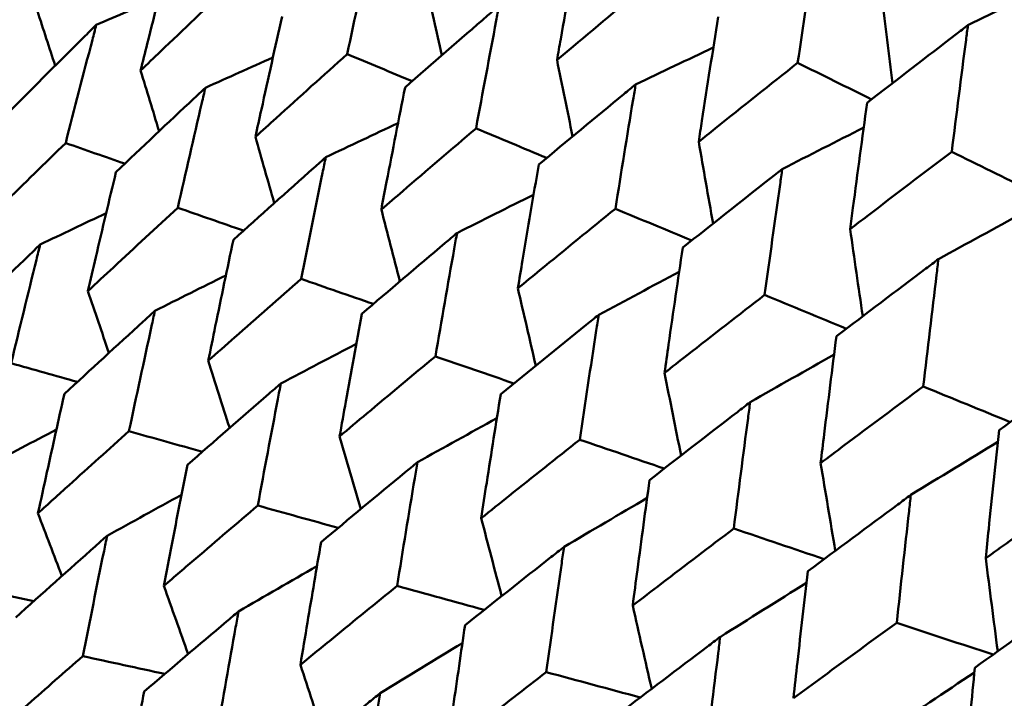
# Model space of a CAD drawing. Header units: millimetres. Extents: x 563 to 2732, y 83 to 2094.
# Tile 54 of 74: x 970.16 to 975.16, y 301.32 to 304.77. Entities that reach past the tile are written whole.
import ezdxf

# ---------------------------------------------------------------- set-up
doc = ezdxf.new("R2010")
doc.units = ezdxf.units.MM
doc.header["$LTSCALE"] = 10
doc.layers.add('Widoczne (ISO)', color=7, linetype='Continuous', lineweight=50)

msp = doc.modelspace()

# ---------------------------------------------------------------- linework, layer by layer
at = {"layer": 'Widoczne (ISO)'}
msp.add_circle((1001.597, 323.4797), 50, dxfattribs=at)
for points, knots in [([(971.819, 304.599), (971.857, 304.7793), (971.8955, 304.9593), (971.94, 305.1641), (971.9454, 305.1892), (971.9509, 305.2144)], [0.01044349, 0.01044349, 0.01044349, 0.01044349, 0.07085106, 0.07085106, 0.07930241, 0.07930241, 0.07930241, 0.07930241]), ([(972.9978, 305.1946), (972.9659, 305.0214), (972.9344, 304.8479), (972.8972, 304.6391), (972.8909, 304.6041), (972.8847, 304.569)], [0.00418374, 0.00418374, 0.00418374, 0.00418374, 0.06147247, 0.06147247, 0.07302352, 0.07302352, 0.07302352, 0.07302352]), ([(974.1071, 304.5541), (974.1348, 304.7416), (974.1628, 304.9289), (974.1951, 305.1406), (974.1988, 305.1653), (974.2026, 305.1899)], [0.00523804, 0.00523804, 0.00523804, 0.00523804, 0.06606705, 0.06606705, 0.07409033, 0.07409033, 0.07409033, 0.07409033]), ([(970.9208, 305.1176), (970.8813, 304.9625), (970.8422, 304.8072), (970.7922, 304.606), (970.7809, 304.5604), (970.7697, 304.5148)], [0.00838421, 0.00838421, 0.00838421, 0.00838421, 0.06155515, 0.06155515, 0.07712864, 0.07712864, 0.07712864, 0.07712864]), ([(970.7697, 304.5148), (970.8035, 304.5474), (970.8374, 304.5799), (970.9873, 304.7234), (971.1037, 304.8341), (971.2204, 304.9446)], [0.04598621, 0.04598621, 0.04598621, 0.04598621, 0.06155279, 0.06155279, 0.11473062, 0.11473062, 0.11473062, 0.11473062]), ([(972.8847, 304.569), (972.9119, 304.5919), (972.9392, 304.6148), (973.1018, 304.7512), (973.2376, 304.8645), (973.3738, 304.9775)], [0.04993807, 0.04993807, 0.04993807, 0.04993807, 0.0614821, 0.0614821, 0.11877783, 0.11877783, 0.11877783, 0.11877783]), ([(972.5905, 304.8451), (972.5709, 304.8282), (972.5513, 304.8112), (972.3915, 304.673), (972.2518, 304.5514), (972.1126, 304.4295)], [0.06241522, 0.06241522, 0.06241522, 0.06241522, 0.0708546, 0.0708546, 0.13127416, 0.13127416, 0.13127416, 0.13127416]), ([(972.4734, 304.2212), (972.5071, 304.404), (972.5413, 304.5865), (972.5808, 304.7941), (972.5856, 304.8196), (972.5905, 304.8451)], [0.01044349, 0.01044349, 0.01044349, 0.01044349, 0.07085106, 0.07085106, 0.07930241, 0.07930241, 0.07930241, 0.07930241]), ([(971.4881, 304.79), (971.4527, 304.6326), (971.4176, 304.4749), (971.3729, 304.2708), (971.3628, 304.2245), (971.3527, 304.1782)], [0.00838421, 0.00838421, 0.00838421, 0.00838421, 0.06155515, 0.06155515, 0.07712864, 0.07712864, 0.07712864, 0.07712864]), ([(970.5445, 304.7474), (970.5259, 304.7289), (970.5073, 304.7105), (970.3607, 304.565), (970.2332, 304.4375), (970.1063, 304.3098)], [0.06686277, 0.06686277, 0.06686277, 0.06686277, 0.07557848, 0.07557848, 0.13558897, 0.13558897, 0.13558897, 0.13558897]), ([(970.3889, 304.1466), (970.4336, 304.3218), (970.4788, 304.4967), (970.5311, 304.6966), (970.5378, 304.722), (970.5445, 304.7474)], [0.01556037, 0.01556037, 0.01556037, 0.01556037, 0.07555527, 0.07555527, 0.08428623, 0.08428623, 0.08428623, 0.08428623]), ([(973.7033, 304.7872), (973.6754, 304.6117), (973.6478, 304.436), (973.6152, 304.2246), (973.6097, 304.1891), (973.6043, 304.1536)], [0.00418374, 0.00418374, 0.00418374, 0.00418374, 0.06147247, 0.06147247, 0.07302352, 0.07302352, 0.07302352, 0.07302352]), ([(974.972, 304.7457), (974.9521, 304.7304), (974.9321, 304.7151), (974.7608, 304.5837), (974.6099, 304.4673), (974.4595, 304.3506)], [0.05804162, 0.05804162, 0.05804162, 0.05804162, 0.06605559, 0.06605559, 0.12689392, 0.12689392, 0.12689392, 0.12689392]), ([(974.8895, 304.1023), (974.9134, 304.2921), (974.9376, 304.4816), (974.9655, 304.6958), (974.9687, 304.7207), (974.972, 304.7457)], [0.00523804, 0.00523804, 0.00523804, 0.00523804, 0.06606705, 0.06606705, 0.07409033, 0.07409033, 0.07409033, 0.07409033]), ([(971.3527, 304.1782), (971.3877, 304.2101), (971.4228, 304.2419), (971.5779, 304.3824), (971.6982, 304.4908), (971.819, 304.599)], [0.04598621, 0.04598621, 0.04598621, 0.04598621, 0.06155279, 0.06155279, 0.11473062, 0.11473062, 0.11473062, 0.11473062]), ([(973.6043, 304.1536), (973.6323, 304.176), (973.6603, 304.1985), (973.8275, 304.3322), (973.9671, 304.4433), (974.1071, 304.5541)], [0.04993807, 0.04993807, 0.04993807, 0.04993807, 0.0614821, 0.0614821, 0.11877783, 0.11877783, 0.11877783, 0.11877783]), ([(973.2841, 304.4447), (973.2639, 304.4281), (973.2437, 304.4115), (973.0791, 304.276), (972.9353, 304.1568), (972.7919, 304.0373)], [0.06241522, 0.06241522, 0.06241522, 0.06241522, 0.0708546, 0.0708546, 0.13127416, 0.13127416, 0.13127416, 0.13127416]), ([(973.1812, 303.8126), (973.2108, 303.9977), (973.2408, 304.1826), (973.2755, 304.393), (973.2798, 304.4188), (973.2841, 304.4447)], [0.01044349, 0.01044349, 0.01044349, 0.01044349, 0.07085106, 0.07085106, 0.07930241, 0.07930241, 0.07930241, 0.07930241]), ([(971.0984, 304.4276), (971.0791, 304.4095), (971.0598, 304.3915), (970.9079, 304.249), (970.7758, 304.1243), (970.6443, 303.9992)], [0.06686277, 0.06686277, 0.06686277, 0.06686277, 0.07557848, 0.07557848, 0.13558897, 0.13558897, 0.13558897, 0.13558897]), ([(970.9586, 303.8177), (970.9987, 303.9955), (971.0393, 304.173), (971.0864, 304.376), (971.0924, 304.4018), (971.0984, 304.4276)], [0.01556037, 0.01556037, 0.01556037, 0.01556037, 0.07555527, 0.07555527, 0.08428623, 0.08428623, 0.08428623, 0.08428623]), ([(972.1126, 304.4295), (972.0811, 304.2698), (972.05, 304.1099), (972.0102, 303.9028), (972.0012, 303.8559), (971.9923, 303.809)], [0.00838421, 0.00838421, 0.00838421, 0.00838421, 0.06155515, 0.06155515, 0.07712864, 0.07712864, 0.07712864, 0.07712864]), ([(974.4595, 304.3506), (974.4353, 304.173), (974.4114, 303.9952), (974.3831, 303.7812), (974.3784, 303.7453), (974.3737, 303.7094)], [0.00418374, 0.00418374, 0.00418374, 0.00418374, 0.06147247, 0.06147247, 0.07302352, 0.07302352, 0.07302352, 0.07302352]), ([(971.9923, 303.809), (972.0284, 303.8402), (972.0647, 303.8713), (972.2247, 304.009), (972.3489, 304.1152), (972.4734, 304.2212)], [0.04598621, 0.04598621, 0.04598621, 0.04598621, 0.06155279, 0.06155279, 0.11473062, 0.11473062, 0.11473062, 0.11473062]), ([(969.9477, 303.7137), (969.9894, 303.7549), (970.0311, 303.7961), (970.1779, 303.9406), (970.2832, 304.0437), (970.3889, 304.1466)], [0.04208868, 0.04208868, 0.04208868, 0.04208868, 0.06158988, 0.06158988, 0.11059803, 0.11059803, 0.11059803, 0.11059803]), ([(974.3737, 303.7094), (974.4024, 303.7314), (974.4312, 303.7534), (974.6027, 303.8846), (974.7459, 303.9936), (974.8895, 304.1023)], [0.04993807, 0.04993807, 0.04993807, 0.04993807, 0.0614821, 0.0614821, 0.11877783, 0.11877783, 0.11877783, 0.11877783]), ([(971.71, 304.0745), (971.69, 304.0568), (971.6701, 304.0391), (971.5131, 303.8996), (971.3766, 303.7774), (971.2406, 303.6549)], [0.06686277, 0.06686277, 0.06686277, 0.06686277, 0.07557848, 0.07557848, 0.13558897, 0.13558897, 0.13558897, 0.13558897]), ([(971.5854, 303.4559), (971.6211, 303.6362), (971.6573, 303.8163), (971.6993, 304.0222), (971.7046, 304.0483), (971.71, 304.0745)], [0.01556037, 0.01556037, 0.01556037, 0.01556037, 0.07555527, 0.07555527, 0.08428623, 0.08428623, 0.08428623, 0.08428623]), ([(970.6443, 303.9992), (970.6098, 303.8552), (970.5756, 303.711), (970.5283, 303.509), (970.5149, 303.4515), (970.5016, 303.3939)], [0.01259731, 0.01259731, 0.01259731, 0.01259731, 0.06159863, 0.06159863, 0.08110666, 0.08110666, 0.08110666, 0.08110666]), ([(972.7919, 304.0373), (972.7641, 303.8755), (972.7366, 303.7134), (972.7016, 303.5036), (972.6937, 303.4561), (972.6859, 303.4085)], [0.00838421, 0.00838421, 0.00838421, 0.00838421, 0.06155515, 0.06155515, 0.07712864, 0.07712864, 0.07712864, 0.07712864]), ([(974.0289, 304.0146), (974.0082, 303.9983), (973.9875, 303.9821), (973.8184, 303.8492), (973.6705, 303.7323), (973.5231, 303.6151)], [0.06241522, 0.06241522, 0.06241522, 0.06241522, 0.0708546, 0.0708546, 0.13127416, 0.13127416, 0.13127416, 0.13127416]), ([(973.9394, 303.3748), (973.9651, 303.5622), (973.9912, 303.7493), (974.0215, 303.9623), (974.0252, 303.9885), (974.0289, 304.0146)], [0.01044349, 0.01044349, 0.01044349, 0.01044349, 0.07085106, 0.07085106, 0.07930241, 0.07930241, 0.07930241, 0.07930241]), ([(970.5016, 303.3939), (970.5448, 303.4343), (970.588, 303.4746), (970.74, 303.616), (970.8491, 303.717), (970.9586, 303.8177)], [0.04208868, 0.04208868, 0.04208868, 0.04208868, 0.06158988, 0.06158988, 0.11059803, 0.11059803, 0.11059803, 0.11059803]), ([(972.6859, 303.4085), (972.7231, 303.4391), (972.7604, 303.4697), (972.9251, 303.6045), (973.053, 303.7087), (973.1812, 303.8126)], [0.04598621, 0.04598621, 0.04598621, 0.04598621, 0.06155279, 0.06155279, 0.11473062, 0.11473062, 0.11473062, 0.11473062]), ([(972.3769, 303.6894), (972.3563, 303.6721), (972.3358, 303.6548), (972.174, 303.5181), (972.0331, 303.3984), (971.8928, 303.2784)], [0.06686277, 0.06686277, 0.06686277, 0.06686277, 0.07557848, 0.07557848, 0.13558897, 0.13558897, 0.13558897, 0.13558897]), ([(972.2667, 303.0625), (972.2983, 303.2452), (972.3302, 303.4277), (972.3674, 303.6364), (972.3721, 303.6629), (972.3769, 303.6894)], [0.01556037, 0.01556037, 0.01556037, 0.01556037, 0.07555527, 0.07555527, 0.08428623, 0.08428623, 0.08428623, 0.08428623]), ([(971.2406, 303.6549), (971.2097, 303.5088), (971.1792, 303.3625), (971.137, 303.1576), (971.1251, 303.0992), (971.1132, 303.0408)], [0.01259731, 0.01259731, 0.01259731, 0.01259731, 0.06159863, 0.06159863, 0.08110666, 0.08110666, 0.08110666, 0.08110666]), ([(970.2592, 303.6307), (970.2401, 303.6122), (970.2209, 303.5938), (970.0723, 303.4503), (969.9433, 303.3249), (969.8148, 303.1992)], [0.07138254, 0.07138254, 0.07138254, 0.07138254, 0.08018544, 0.08018544, 0.13983561, 0.13983561, 0.13983561, 0.13983561]), ([(970.112, 303.0277), (970.1541, 303.2031), (970.1968, 303.3783), (970.2464, 303.5789), (970.2528, 303.6048), (970.2592, 303.6307)], [0.02053386, 0.02053386, 0.02053386, 0.02053386, 0.08016461, 0.08016461, 0.08898694, 0.08898694, 0.08898694, 0.08898694]), ([(973.5231, 303.6151), (973.4989, 303.4513), (973.4749, 303.2872), (973.4444, 303.0748), (973.4376, 303.0266), (973.4307, 302.9785)], [0.00838421, 0.00838421, 0.00838421, 0.00838421, 0.06155515, 0.06155515, 0.07712864, 0.07712864, 0.07712864, 0.07712864]), ([(974.8221, 303.5567), (974.8009, 303.5407), (974.7796, 303.5247), (974.6063, 303.3943), (974.4547, 303.2796), (974.3036, 303.1645)], [0.06241522, 0.06241522, 0.06241522, 0.06241522, 0.0708546, 0.0708546, 0.13127416, 0.13127416, 0.13127416, 0.13127416]), ([(974.7451, 302.9096), (974.7672, 303.0991), (974.7897, 303.2884), (974.8157, 303.5038), (974.8189, 303.5302), (974.8221, 303.5567)], [0.01044349, 0.01044349, 0.01044349, 0.01044349, 0.07085106, 0.07085106, 0.07930241, 0.07930241, 0.07930241, 0.07930241]), ([(971.1132, 303.0408), (971.1578, 303.0803), (971.2025, 303.1198), (971.3596, 303.2583), (971.4723, 303.3572), (971.5854, 303.4559)], [0.04208868, 0.04208868, 0.04208868, 0.04208868, 0.06158988, 0.06158988, 0.11059803, 0.11059803, 0.11059803, 0.11059803]), ([(973.4307, 302.9785), (973.469, 303.0085), (973.5073, 303.0385), (973.6765, 303.1707), (973.8078, 303.2729), (973.9394, 303.3748)], [0.04598621, 0.04598621, 0.04598621, 0.04598621, 0.06155279, 0.06155279, 0.11473062, 0.11473062, 0.11473062, 0.11473062]), ([(970.8422, 303.294), (970.8224, 303.276), (970.8026, 303.2579), (970.6488, 303.1174), (970.5153, 302.9946), (970.3823, 302.8716)], [0.07138254, 0.07138254, 0.07138254, 0.07138254, 0.08018544, 0.08018544, 0.13983561, 0.13983561, 0.13983561, 0.13983561]), ([(970.7104, 302.6822), (970.7481, 302.8602), (970.7863, 303.0379), (970.8307, 303.2416), (970.8365, 303.2678), (970.8422, 303.294)], [0.02053386, 0.02053386, 0.02053386, 0.02053386, 0.08016461, 0.08016461, 0.08898694, 0.08898694, 0.08898694, 0.08898694]), ([(971.8928, 303.2784), (971.8655, 303.1302), (971.8385, 302.9818), (971.8012, 302.7742), (971.7906, 302.715), (971.7801, 302.6558)], [0.01259731, 0.01259731, 0.01259731, 0.01259731, 0.06159863, 0.06159863, 0.08110666, 0.08110666, 0.08110666, 0.08110666]), ([(973.0964, 303.274), (973.0753, 303.257), (973.0542, 303.24), (972.8877, 303.1059), (972.7429, 302.9886), (972.5985, 302.871)], [0.06686277, 0.06686277, 0.06686277, 0.06686277, 0.07557848, 0.07557848, 0.13558897, 0.13558897, 0.13558897, 0.13558897]), ([(973, 302.6391), (973.0276, 302.8242), (973.0556, 303.0089), (973.0881, 303.2203), (973.0923, 303.2471), (973.0964, 303.274)], [0.01556037, 0.01556037, 0.01556037, 0.01556037, 0.07555527, 0.07555527, 0.08428623, 0.08428623, 0.08428623, 0.08428623]), ([(974.3036, 303.1645), (974.2826, 302.9988), (974.262, 302.8328), (974.2357, 302.6179), (974.2298, 302.5692), (974.2239, 302.5205)], [0.00838421, 0.00838421, 0.00838421, 0.00838421, 0.06155515, 0.06155515, 0.07712864, 0.07712864, 0.07712864, 0.07712864]), ([(971.7801, 302.6558), (971.8261, 302.6945), (971.8721, 302.7332), (972.0341, 302.8689), (972.1503, 302.9658), (972.2667, 303.0625)], [0.04208868, 0.04208868, 0.04208868, 0.04208868, 0.06158988, 0.06158988, 0.11059803, 0.11059803, 0.11059803, 0.11059803]), ([(975.6605, 303.0726), (975.6388, 303.0569), (975.617, 303.0412), (975.4398, 302.9131), (975.2847, 302.8004), (975.13, 302.6874)], [0.06241522, 0.06241522, 0.06241522, 0.06241522, 0.0708546, 0.0708546, 0.13127416, 0.13127416, 0.13127416, 0.13127416]), ([(971.4818, 302.9248), (971.4614, 302.9071), (971.4409, 302.8894), (971.2822, 302.7517), (971.1443, 302.6315), (971.0069, 302.5109)], [0.07138254, 0.07138254, 0.07138254, 0.07138254, 0.08018544, 0.08018544, 0.13983561, 0.13983561, 0.13983561, 0.13983561]), ([(971.3647, 302.3044), (971.3982, 302.4849), (971.4321, 302.6651), (971.4716, 302.8716), (971.4767, 302.8982), (971.4818, 302.9248)], [0.02053386, 0.02053386, 0.02053386, 0.02053386, 0.08016461, 0.08016461, 0.08898694, 0.08898694, 0.08898694, 0.08898694]), ([(974.2239, 302.5205), (974.2631, 302.55), (974.3024, 302.5794), (974.4758, 302.7093), (974.6103, 302.8095), (974.7451, 302.9096)], [0.04598621, 0.04598621, 0.04598621, 0.04598621, 0.06155279, 0.06155279, 0.11473062, 0.11473062, 0.11473062, 0.11473062]), ([(970.3823, 302.8716), (970.3525, 302.739), (970.323, 302.6063), (970.2785, 302.4041), (970.2633, 302.3347), (970.2482, 302.2652)], [0.01681985, 0.01681985, 0.01681985, 0.01681985, 0.06159108, 0.06159108, 0.08495433, 0.08495433, 0.08495433, 0.08495433]), ([(972.5985, 302.871), (972.5745, 302.7209), (972.5508, 302.5706), (972.5181, 302.3602), (972.5089, 302.3003), (972.4997, 302.2404)], [0.01259731, 0.01259731, 0.01259731, 0.01259731, 0.06159863, 0.06159863, 0.08110666, 0.08110666, 0.08110666, 0.08110666]), ([(973.8658, 302.8298), (973.8442, 302.8131), (973.8225, 302.7964), (973.6517, 302.6649), (973.503, 302.5497), (973.3547, 302.4343)], [0.06686277, 0.06686277, 0.06686277, 0.06686277, 0.07557848, 0.07557848, 0.13558897, 0.13558897, 0.13558897, 0.13558897]), ([(973.7824, 302.1874), (973.8062, 302.3746), (973.8304, 302.5616), (973.8586, 302.7754), (973.8622, 302.8026), (973.8658, 302.8298)], [0.01556037, 0.01556037, 0.01556037, 0.01556037, 0.07555527, 0.07555527, 0.08428623, 0.08428623, 0.08428623, 0.08428623]), ([(970.2482, 302.2652), (970.3008, 302.313), (970.3535, 302.3607), (970.5073, 302.4998), (970.6087, 302.5911), (970.7104, 302.6822)], [0.03825175, 0.03825175, 0.03825175, 0.03825175, 0.06160817, 0.06160817, 0.10638617, 0.10638617, 0.10638617, 0.10638617]), ([(972.4997, 302.2404), (972.547, 302.2783), (972.5943, 302.3162), (972.7609, 302.4493), (972.8803, 302.5443), (973, 302.6391)], [0.04208868, 0.04208868, 0.04208868, 0.04208868, 0.06158988, 0.06158988, 0.11059803, 0.11059803, 0.11059803, 0.11059803]), ([(975.13, 302.6874), (975.1122, 302.5198), (975.0946, 302.352), (975.0723, 302.1349), (975.0673, 302.0857), (975.0623, 302.0365)], [0.00838421, 0.00838421, 0.00838421, 0.00838421, 0.06155515, 0.06155515, 0.07712864, 0.07712864, 0.07712864, 0.07712864]), ([(971.0069, 302.5109), (970.9804, 302.3765), (970.9542, 302.2419), (970.9147, 302.0368), (970.9012, 301.9664), (970.8878, 301.896)], [0.01681985, 0.01681985, 0.01681985, 0.01681985, 0.06159108, 0.06159108, 0.08495433, 0.08495433, 0.08495433, 0.08495433]), ([(972.1754, 302.5243), (972.1543, 302.507), (972.1333, 302.4897), (971.9698, 302.3547), (971.8278, 302.2369), (971.6863, 302.1187)], [0.07138254, 0.07138254, 0.07138254, 0.07138254, 0.08018544, 0.08018544, 0.13983561, 0.13983561, 0.13983561, 0.13983561]), ([(972.0723, 301.8958), (972.1017, 302.0787), (972.1316, 302.2612), (972.1664, 302.4704), (972.1709, 302.4974), (972.1754, 302.5243)], [0.02053386, 0.02053386, 0.02053386, 0.02053386, 0.08016461, 0.08016461, 0.08898694, 0.08898694, 0.08898694, 0.08898694]), ([(973.3547, 302.4343), (973.3339, 302.2824), (973.3134, 302.1303), (973.2851, 301.9174), (973.277, 301.8568), (973.2691, 301.7961)], [0.01259731, 0.01259731, 0.01259731, 0.01259731, 0.06159863, 0.06159863, 0.08110666, 0.08110666, 0.08110666, 0.08110666]), ([(975.0623, 302.0365), (975.1024, 302.0654), (975.1425, 302.0943), (975.3199, 302.2219), (975.4574, 302.3205), (975.5952, 302.4188)], [0.04598621, 0.04598621, 0.04598621, 0.04598621, 0.06155279, 0.06155279, 0.11473062, 0.11473062, 0.11473062, 0.11473062]), ([(974.682, 302.3585), (974.6598, 302.3422), (974.6377, 302.3258), (974.4628, 302.1966), (974.3105, 302.0835), (974.1586, 301.9702)], [0.06686277, 0.06686277, 0.06686277, 0.06686277, 0.07557848, 0.07557848, 0.13558897, 0.13558897, 0.13558897, 0.13558897]), ([(974.6106, 301.7092), (974.631, 301.8984), (974.6517, 302.0874), (974.6759, 302.3036), (974.679, 302.3311), (974.682, 302.3585)], [0.01556037, 0.01556037, 0.01556037, 0.01556037, 0.07555527, 0.07555527, 0.08428623, 0.08428623, 0.08428623, 0.08428623]), ([(970.8878, 301.896), (970.9421, 301.9428), (970.9964, 301.9895), (971.1552, 302.1258), (971.2598, 302.2151), (971.3647, 302.3044)], [0.03825175, 0.03825175, 0.03825175, 0.03825175, 0.06160817, 0.06160817, 0.10638617, 0.10638617, 0.10638617, 0.10638617]), ([(970.5996, 302.1513), (970.5798, 302.1337), (970.56, 302.116), (970.4046, 301.9778), (970.2695, 301.8568), (970.135, 301.7356)], [0.07597559, 0.07597559, 0.07597559, 0.07597559, 0.08464777, 0.08464777, 0.14401425, 0.14401425, 0.14401425, 0.14401425]), ([(970.4759, 301.5388), (970.5113, 301.7172), (970.5472, 301.8953), (970.5889, 302.0992), (970.5942, 302.1252), (970.5996, 302.1513)], [0.02530969, 0.02530969, 0.02530969, 0.02530969, 0.08465152, 0.08465152, 0.09334823, 0.09334823, 0.09334823, 0.09334823]), ([(973.2691, 301.7961), (973.3176, 301.8334), (973.3662, 301.8706), (973.5371, 302.0011), (973.6596, 302.0944), (973.7824, 302.1874)], [0.04208868, 0.04208868, 0.04208868, 0.04208868, 0.06158988, 0.06158988, 0.11059803, 0.11059803, 0.11059803, 0.11059803]), ([(971.6863, 302.1187), (971.6629, 301.9824), (971.6398, 301.846), (971.605, 301.6382), (971.5932, 301.5669), (971.5814, 301.4955)], [0.01681985, 0.01681985, 0.01681985, 0.01681985, 0.06159108, 0.06159108, 0.08495433, 0.08495433, 0.08495433, 0.08495433]), ([(972.9202, 302.0943), (972.8986, 302.0773), (972.877, 302.0603), (972.7091, 301.9279), (972.5631, 301.8123), (972.4177, 301.6965)], [0.07138254, 0.07138254, 0.07138254, 0.07138254, 0.08018544, 0.08018544, 0.13983561, 0.13983561, 0.13983561, 0.13983561]), ([(972.8304, 301.4581), (972.856, 301.6432), (972.882, 301.8279), (972.9124, 302.0397), (972.9163, 302.067), (972.9202, 302.0943)], [0.02053386, 0.02053386, 0.02053386, 0.02053386, 0.08016461, 0.08016461, 0.08898694, 0.08898694, 0.08898694, 0.08898694]), ([(974.1586, 301.9702), (974.1407, 301.8166), (974.1232, 301.6628), (974.0989, 301.4476), (974.0921, 301.3862), (974.0853, 301.3249)], [0.01259731, 0.01259731, 0.01259731, 0.01259731, 0.06159863, 0.06159863, 0.08110666, 0.08110666, 0.08110666, 0.08110666]), ([(971.5814, 301.4955), (971.6373, 301.5414), (971.6932, 301.5872), (971.8567, 301.7207), (971.9644, 301.8084), (972.0723, 301.8958)], [0.03825175, 0.03825175, 0.03825175, 0.03825175, 0.06160817, 0.06160817, 0.10638617, 0.10638617, 0.10638617, 0.10638617]), ([(975.5418, 301.8621), (975.5191, 301.846), (975.4965, 301.8299), (975.3178, 301.7029), (975.1622, 301.5918), (975.007, 301.4804)], [0.06686277, 0.06686277, 0.06686277, 0.06686277, 0.07557848, 0.07557848, 0.13558897, 0.13558897, 0.13558897, 0.13558897]), ([(971.2665, 301.7662), (971.2461, 301.749), (971.2256, 301.7317), (971.0655, 301.5962), (970.9262, 301.4777), (970.7874, 301.3589)], [0.07597559, 0.07597559, 0.07597559, 0.07597559, 0.08464777, 0.08464777, 0.14401425, 0.14401425, 0.14401425, 0.14401425]), ([(971.1571, 301.1455), (971.1883, 301.3263), (971.2201, 301.5068), (971.257, 301.7134), (971.2618, 301.7398), (971.2665, 301.7662)], [0.02530969, 0.02530969, 0.02530969, 0.02530969, 0.08465152, 0.08465152, 0.09334823, 0.09334823, 0.09334823, 0.09334823]), ([(972.4177, 301.6965), (972.3973, 301.5585), (972.3771, 301.4203), (972.3468, 301.2099), (972.3365, 301.1377), (972.3262, 301.0655)], [0.01681985, 0.01681985, 0.01681985, 0.01681985, 0.06159108, 0.06159108, 0.08495433, 0.08495433, 0.08495433, 0.08495433]), ([(974.0853, 301.3249), (974.135, 301.3615), (974.1847, 301.398), (974.3596, 301.5262), (974.485, 301.6178), (974.6106, 301.7092)], [0.04208868, 0.04208868, 0.04208868, 0.04208868, 0.06158988, 0.06158988, 0.11059803, 0.11059803, 0.11059803, 0.11059803]), ([(973.7134, 301.6364), (973.6913, 301.6197), (973.6691, 301.603), (973.497, 301.473), (973.3474, 301.3595), (973.1982, 301.2458)], [0.07138254, 0.07138254, 0.07138254, 0.07138254, 0.08018544, 0.08018544, 0.13983561, 0.13983561, 0.13983561, 0.13983561]), ([(973.6361, 300.993), (973.6581, 301.1801), (973.6805, 301.3669), (973.7067, 301.5812), (973.71, 301.6088), (973.7134, 301.6364)], [0.02053386, 0.02053386, 0.02053386, 0.02053386, 0.08016461, 0.08016461, 0.08898694, 0.08898694, 0.08898694, 0.08898694]), ([(970.0097, 301.1296), (970.0717, 301.1844), (970.1338, 301.2391), (970.2891, 301.3756), (970.3824, 301.4572), (970.4759, 301.5388)], [0.03448054, 0.03448054, 0.03448054, 0.03448054, 0.06157222, 0.06157222, 0.10209717, 0.10209717, 0.10209717, 0.10209717]), ([(972.3262, 301.0655), (972.3837, 301.1105), (972.4411, 301.1554), (972.609, 301.2864), (972.7196, 301.3723), (972.8304, 301.4581)], [0.03825175, 0.03825175, 0.03825175, 0.03825175, 0.06160817, 0.06160817, 0.10638617, 0.10638617, 0.10638617, 0.10638617]), ([(975.007, 301.4804), (974.9919, 301.3252), (974.977, 301.1698), (974.9566, 300.9524), (974.9508, 300.8905), (974.945, 300.8285)], [0.01259731, 0.01259731, 0.01259731, 0.01259731, 0.06159863, 0.06159863, 0.08110666, 0.08110666, 0.08110666, 0.08110666]), ([(970.7874, 301.3589), (970.7649, 301.2364), (970.7426, 301.1138), (970.7058, 300.9089), (970.6912, 300.8268), (970.6766, 300.7445)], [0.02104899, 0.02104899, 0.02104899, 0.02104899, 0.0615671, 0.0615671, 0.08866561, 0.08866561, 0.08866561, 0.08866561]), ([(971.9861, 301.3508), (971.9651, 301.3339), (971.9441, 301.3169), (971.7793, 301.1841), (971.636, 301.0679), (971.4932, 300.9514)], [0.07597559, 0.07597559, 0.07597559, 0.07597559, 0.08464777, 0.08464777, 0.14401425, 0.14401425, 0.14401425, 0.14401425]), ([(971.8902, 300.7222), (971.9176, 300.9052), (971.9454, 301.088), (971.9778, 301.2973), (971.9819, 301.324), (971.9861, 301.3508)], [0.02530969, 0.02530969, 0.02530969, 0.02530969, 0.08465152, 0.08465152, 0.09334823, 0.09334823, 0.09334823, 0.09334823])]:
    msp.add_open_spline(points, degree=3, knots=knots, dxfattribs=at)
for points in [[(972.2178, 304.9541), (972.2452, 304.8338), (972.2728, 304.7136), (972.3004, 304.5935)], [(974.972, 304.7457), (975.1116, 304.8137), (975.2512, 304.8813), (975.3908, 304.9487)], [(974.5346, 304.8904), (974.5524, 304.7437), (974.5704, 304.5971), (974.5886, 304.4506)], [(970.5445, 304.7474), (970.65, 304.7927), (970.7557, 304.8378), (970.8613, 304.8828)], [(970.2455, 304.8175), (970.2754, 304.7248), (970.3054, 304.6321), (970.3355, 304.5395)], [(972.1485, 304.4609), (972.0387, 304.507), (971.9288, 304.553), (971.819, 304.599)], [(973.2841, 304.4447), (973.4156, 304.5074), (973.5471, 304.5699), (973.6787, 304.6322)], [(971.0984, 304.4276), (971.2127, 304.479), (971.327, 304.5303), (971.4414, 304.5814)], [(972.8847, 304.569), (972.911, 304.4394), (972.9374, 304.3098), (972.9639, 304.1803)], [(974.4829, 304.3687), (974.3576, 304.4305), (974.2324, 304.4923), (974.1071, 304.5541)], [(970.7697, 304.5148), (970.8009, 304.4122), (970.8322, 304.3095), (970.8636, 304.2069)], [(971.71, 304.0745), (971.8322, 304.1325), (971.9546, 304.1903), (972.077, 304.248)], [(972.8325, 304.0712), (972.7128, 304.1212), (972.5931, 304.1712), (972.4734, 304.2212)], [(974.0289, 304.0146), (974.1667, 304.085), (974.3046, 304.1552), (974.4424, 304.225)], [(970.6893, 304.042), (970.5892, 304.0769), (970.4891, 304.1118), (970.3889, 304.1466)], [(971.3527, 304.1782), (971.3845, 304.0659), (971.4163, 303.9535), (971.4482, 303.8413)], [(973.6043, 304.1536), (973.6285, 304.0148), (973.6528, 303.8761), (973.6773, 303.7374)], [(975.2893, 303.9058), (975.156, 303.9713), (975.0228, 304.0368), (974.8895, 304.1023)], [(972.3769, 303.6894), (972.5064, 303.7545), (972.636, 303.8194), (972.7656, 303.884)], [(970.2592, 303.6307), (970.3709, 303.6841), (970.4827, 303.7374), (970.5946, 303.7906)], [(971.2925, 303.7016), (971.1812, 303.7403), (971.0699, 303.779), (970.9586, 303.8177)], [(971.9923, 303.809), (972.0237, 303.6872), (972.0552, 303.5655), (972.0868, 303.4438)], [(973.5688, 303.6514), (973.4396, 303.7051), (973.3104, 303.7588), (973.1812, 303.8126)], [(974.8221, 303.5567), (974.9655, 303.6355), (975.109, 303.714), (975.2525, 303.7921)], [(974.3737, 303.7094), (974.3948, 303.5616), (974.4161, 303.4139), (974.4375, 303.2663)], [(973.0964, 303.274), (973.2325, 303.3467), (973.3687, 303.4192), (973.5049, 303.4914)], [(970.8422, 303.294), (970.9623, 303.3542), (971.0824, 303.4142), (971.2026, 303.474)], [(971.9519, 303.3289), (971.8297, 303.3712), (971.7076, 303.4135), (971.5854, 303.4559)], [(970.5016, 303.3939), (970.5372, 303.2894), (970.5729, 303.1848), (970.6086, 303.0803)], [(972.6859, 303.4085), (972.716, 303.2776), (972.7463, 303.1467), (972.7767, 303.0159)], [(974.3544, 303.2032), (974.2161, 303.2604), (974.0777, 303.3176), (973.9394, 303.3748)], [(971.4818, 302.9248), (971.6094, 302.9921), (971.7371, 303.0593), (971.8649, 303.1261)], [(971.1132, 303.0408), (971.1493, 302.9268), (971.1856, 302.8129), (971.2219, 302.699)], [(972.6652, 302.9253), (972.5324, 302.971), (972.3996, 303.0168), (972.2667, 303.0625)], [(973.8658, 302.8298), (974.0078, 302.9108), (974.1498, 302.9915), (974.2919, 303.0719)], [(970.4488, 302.933), (970.3365, 302.9646), (970.2242, 302.9961), (970.112, 303.0277)], [(973.4307, 302.9785), (973.4587, 302.8385), (973.4868, 302.6986), (973.515, 302.5588)], [(975.1865, 302.7286), (975.0394, 302.7889), (974.8922, 302.8493), (974.7451, 302.9096)], [(972.1754, 302.5243), (972.3098, 302.5993), (972.4444, 302.6741), (972.579, 302.7485)], [(969.988, 302.5044), (970.1058, 302.5666), (970.2238, 302.6286), (970.3417, 302.6904)], [(971.0832, 302.5778), (970.9589, 302.6126), (970.8347, 302.6474), (970.7104, 302.6822)], [(971.7801, 302.6558), (971.8159, 302.5326), (971.8518, 302.4095), (971.8877, 302.2864)], [(973.4295, 302.4925), (973.2864, 302.5414), (973.1432, 302.5903), (973, 302.6391)], [(974.682, 302.3585), (974.8292, 302.4486), (974.9764, 302.5383), (975.1237, 302.6277)], [(974.2239, 302.5205), (974.2486, 302.3717), (974.2734, 302.2229), (974.2983, 302.0743)], [(970.5996, 302.1513), (970.7254, 302.2208), (970.8512, 302.29), (970.9771, 302.359)], [(972.9202, 302.0943), (973.0608, 302.1775), (973.2015, 302.2604), (973.3422, 302.343)], [(971.773, 302.191), (971.6369, 302.2288), (971.5008, 302.2666), (971.3647, 302.3044)], [(970.2482, 302.2652), (970.2887, 302.1589), (970.3291, 302.0526), (970.3697, 301.9463)], [(972.4997, 302.2404), (972.5341, 302.1082), (972.5687, 301.9761), (972.6034, 301.844)], [(974.242, 302.0324), (974.0888, 302.0841), (973.9356, 302.1358), (973.7824, 302.1874)], [(971.2665, 301.7662), (971.3994, 301.8434), (971.5324, 301.9203), (971.6655, 301.9969)], [(975.0623, 302.0365), (975.0825, 301.8788), (975.1028, 301.7212), (975.1233, 301.5638)], [(970.2271, 301.8184), (970.1011, 301.8458), (969.9752, 301.8732), (969.8493, 301.9005)], [(970.8878, 301.896), (970.9288, 301.7805), (970.9698, 301.665), (971.0109, 301.5496)], [(972.5154, 301.7742), (972.3677, 301.8147), (972.22, 301.8553), (972.0723, 301.8958)], [(973.7134, 301.6364), (973.8595, 301.7285), (974.0056, 301.8202), (974.1518, 301.9116)], [(973.2691, 301.7961), (973.3011, 301.6551), (973.3333, 301.5141), (973.3657, 301.3732)], [(975.0995, 301.5468), (974.9366, 301.6009), (974.7736, 301.6551), (974.6106, 301.7092)], [(971.9861, 301.3508), (972.1254, 301.4362), (972.2648, 301.5212), (972.4043, 301.6059)], [(970.8927, 301.4489), (970.7538, 301.4789), (970.6148, 301.5088), (970.4759, 301.5388)], [(971.5814, 301.4955), (971.6219, 301.371), (971.6626, 301.2466), (971.7033, 301.1223)], [(973.3076, 301.3291), (973.1486, 301.3721), (972.9895, 301.4152), (972.8304, 301.4581)], [(974.5518, 301.1523), (974.7027, 301.254), (974.8536, 301.3553), (975.0046, 301.4563)]]:
    msp.add_open_spline(points, degree=3, dxfattribs=at)

doc.saveas('drawing.dxf')
